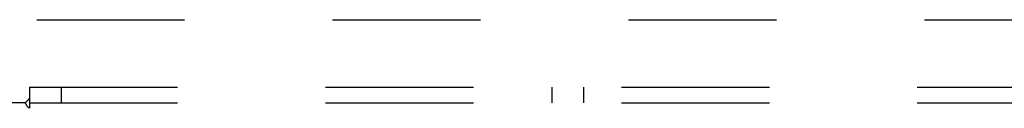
# Model space of a CAD drawing. Header units: inches. Extents: x 0 to 212, y 0 to 138.
# Tile 149 of 256: x 46.913 to 54.69, y 95.343 to 96.04. Entities that reach past the tile are written whole.
import ezdxf

# ---------------------------------------------------------------- set-up
doc = ezdxf.new("R2010")
doc.units = ezdxf.units.IN
doc.header["$LTSCALE"] = 11.6875
doc.header["$MEASUREMENT"] = 0
doc.linetypes.add('HIDDEN', pattern=[0.2, 0.1, -0.1])
doc.layers.add('DEFAULT_2', color=8, linetype='HIDDEN')
doc.layers.add('SUBPANEL', color=7, linetype='CONTINUOUS')

msp = doc.modelspace()

# ---------------------------------------------------------------- linework, layer by layer
at = {"layer": 'DEFAULT_2', "color": 8, "linetype": 'HIDDEN'}
msp.add_line((44.7095, 96.0397), (65.3135, 96.0397), dxfattribs=at)
at = {"layer": 'SUBPANEL', "color": 8, "linetype": 'HIDDEN'}
for p, q in [((46.9908, 95.5084), (46.9908, 95.422)), ((46.9908, 95.5084), (86.9283, 95.5084)), ((47.2408, 95.5084), (47.2408, 95.3834)), ((51.1158, 95.5084), (51.1158, 95.3834)), ((51.3658, 95.5084), (51.3658, 95.3834)), ((46.9554, 95.3834), (45.3658, 95.3834)), ((46.9737, 95.4021), (46.9672, 95.3957)), ((46.9908, 95.422), (46.9908, 95.3426)), ((46.9908, 95.3834), (86.9283, 95.3834))]:
    msp.add_line(p, q, dxfattribs=at)
for points in [[(46.9672, 95.3957), (46.9653, 95.3938), (46.9635, 95.3919), (46.9617, 95.3901), (46.9599, 95.3882), (46.9583, 95.3865), (46.9568, 95.3849), (46.9554, 95.3834)], [(46.9683, 95.3641), (46.9656, 95.3687), (46.9641, 95.3711), (46.9627, 95.3735), (46.9612, 95.3757), (46.9597, 95.3779), (46.9582, 95.3799), (46.9568, 95.3817), (46.9554, 95.3834)], [(46.9908, 95.3426), (46.989, 95.3432), (46.9873, 95.344), (46.9856, 95.3448), (46.984, 95.3458), (46.9825, 95.3468), (46.981, 95.348), (46.9794, 95.3494), (46.9779, 95.3509), (46.9764, 95.3525), (46.975, 95.3542), (46.9737, 95.3559), (46.9723, 95.3578), (46.971, 95.3598), (46.9697, 95.3619), (46.9683, 95.3641)], [(46.9908, 95.422), (46.9892, 95.4198), (46.9876, 95.4177), (46.986, 95.4157), (46.9844, 95.4137), (46.9829, 95.4118), (46.9813, 95.4101), (46.9798, 95.4084), (46.9783, 95.4067), (46.9768, 95.4052), (46.9753, 95.4036), (46.9737, 95.4021)]]:
    msp.add_lwpolyline(points, dxfattribs=at)

doc.saveas('drawing.dxf')
